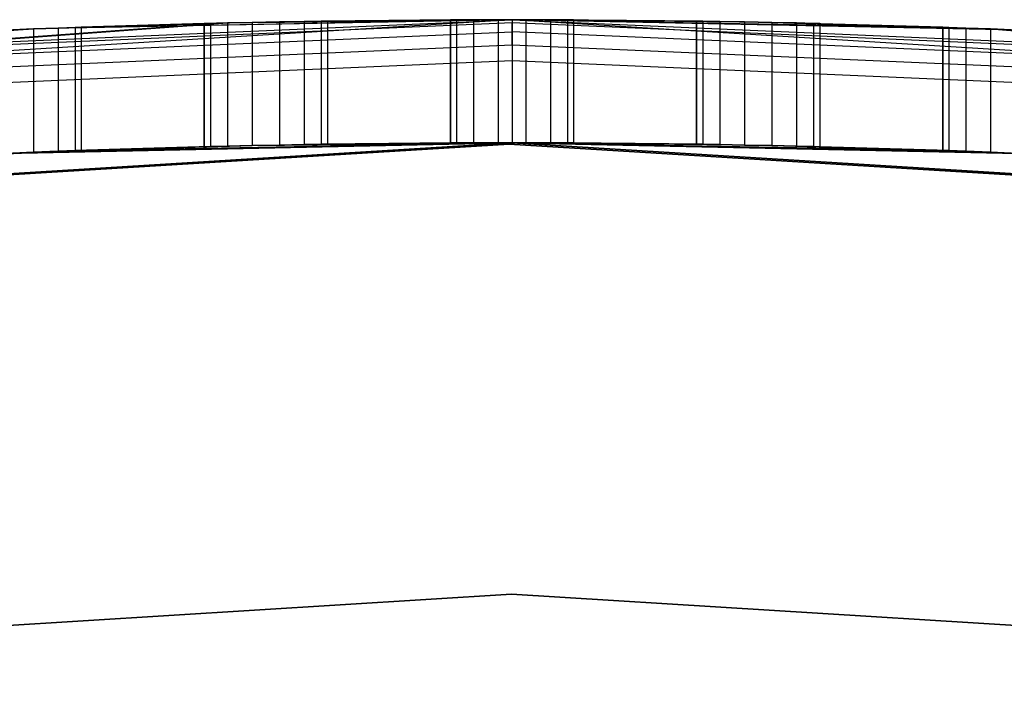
# Model space of a CAD drawing. Extents: x -12.6 to 17.4, y -15 to 15.
# Tile 17 of 27: x 1.8 to 3, y 14.2 to 15. Entities that reach past the tile are written whole.
import ezdxf

# ---------------------------------------------------------------- set-up
doc = ezdxf.new("R2010")
doc.units = 0
doc.header["$LTSCALE"] = 2.54
doc.layers.get('0').update_dxf_attribs({"color": 13, "linetype": 'CONTINUOUS'})

# ---------------------------------------------------------------- blocks, each defined once
blk = doc.blocks.new('Z_O_ENIE_LID_ROUND_LED_50W')
at = {"color": 0}
for p, q in [((15.15, 15, 0.4473), (13.3067, 14.8863, 0.4473)), ((15.15, 15, 0.4473), (13.3067, 14.8863, 0.4473)), ((13.8427, 14.9429, 4.7973), (15.15, 15, 4.7973)), ((13.8427, 14.9429, 4.7973), (15.15, 15, 4.7973)), ((15.15, 15, 4.7973), (14.5667, 14.9887, 2.1204)), ((15.15, 15, 4.7973), (14.5667, 14.9887, 2.1204)), ((15.15, 15, 4.7973), (14.5968, 14.9898, 2.106)), ((15.15, 15, 4.7973), (14.5968, 14.9898, 2.106)), ((15.15, 15, 0.4473), (14.8032, 14.996, 0.8887)), ((15.15, 15, 0.4473), (14.8032, 14.996, 0.8887)), ((14.8333, 14.9967, 0.8742), (15.15, 15, 0.4473)), ((14.8333, 14.9967, 0.8742), (15.15, 15, 0.4473)), ((14.8333, 14.9967, 2.1204), (15.15, 15, 4.7973)), ((14.8333, 14.9967, 2.1204), (15.15, 15, 4.7973)), ((14.8667, 14.9973, 0.8742), (15.15, 15, 0.4473)), ((14.8667, 14.9973, 0.8742), (15.15, 15, 0.4473)), ((14.8667, 14.9973, 2.1204), (15.15, 15, 4.7973)), ((14.8667, 14.9973, 2.1204), (15.15, 15, 4.7973)), ((14.8968, 14.9979, 0.8887), (15.15, 15, 0.4473)), ((14.8968, 14.9979, 0.8887), (15.15, 15, 0.4473)), ((14.8968, 14.9979, 2.106), (15.15, 15, 4.7973)), ((14.8968, 14.9979, 2.106), (15.15, 15, 4.7973)), ((14.9176, 14.9982, 0.9148), (15.15, 15, 0.4473)), ((14.9176, 14.9982, 0.9148), (15.15, 15, 0.4473)), ((15.15, 15, 4.7973), (15.1333, 15, 2.1204)), ((15.1333, 15, 0.8742), (15.15, 15, 0.4473)), ((15.1333, 15, 0.8742), (15.15, 15, 0.4473)), ((15.1333, 15, 0.8742), (15.15, 15, 0.8723)), ((15.15, 15, 2.1223), (15.1333, 15, 2.1204)), ((15.15, 15, 4.7973), (15.1333, 15, 2.1204)), ((15.15, 15, 2.1223), (15.1333, 15, 2.1204)), ((15.1333, 15, 0.8742), (15.15, 15, 0.8723)), ((15.15, 15, 0.8723), (15.15, 15, 0.4473)), ((15.15, 15, 0.8723), (15.15, 15, 0.4473)), ((15.15, 15, 0.8723), (15.1667, 15, 0.8742)), ((15.1667, 15, 0.8742), (15.15, 15, 0.4473)), ((15.4032, 14.9979, 0.8887), (15.15, 15, 0.4473)), ((15.1667, 15, 0.8742), (15.15, 15, 0.4473)), ((15.4032, 14.9979, 0.8887), (15.15, 15, 0.4473)), ((15.4333, 14.9973, 0.8742), (15.15, 15, 0.4473)), ((15.4333, 14.9973, 0.8742), (15.15, 15, 0.4473)), ((15.4667, 14.9967, 0.8742), (15.15, 15, 0.4473)), ((15.7333, 14.9887, 0.8742), (15.15, 15, 0.4473)), ((15.4667, 14.9967, 0.8742), (15.15, 15, 0.4473)), ((15.7333, 14.9887, 0.8742), (15.15, 15, 0.4473)), ((16.9933, 14.8863, 0.4473), (15.15, 15, 0.4473)), ((15.7667, 14.9873, 2.1204), (15.15, 15, 4.7973)), ((15.15, 15, 4.7973), (16.4573, 14.9429, 4.7973)), ((15.7333, 14.9887, 2.1204), (15.15, 15, 4.7973)), ((15.7667, 14.9873, 2.1204), (15.15, 15, 4.7973)), ((15.7333, 14.9887, 2.1204), (15.15, 15, 4.7973)), ((15.7032, 14.9898, 2.106), (15.15, 15, 4.7973)), ((15.7032, 14.9898, 2.106), (15.15, 15, 4.7973)), ((15.6824, 14.9905, 2.0799), (15.15, 15, 4.7973)), ((15.15, 15, 4.7973), (15.4032, 14.9979, 2.106)), ((15.3824, 14.9982, 2.0799), (15.15, 15, 4.7973)), ((15.1667, 15, 2.1204), (15.15, 15, 4.7973)), ((15.3824, 14.9982, 2.0799), (15.15, 15, 4.7973)), ((15.1667, 15, 2.1204), (15.15, 15, 4.7973)), ((15.1667, 15, 2.1204), (15.15, 15, 2.1223)), ((15.15, 15, 2.1223), (15.15, 15, 4.7973)), ((15.15, 15, 2.1223), (15.15, 15, 4.7973)), ((15.4667, 14.9967, 2.1204), (15.15, 15, 4.7973)), ((15.6824, 14.9905, 2.0799), (15.15, 15, 4.7973)), ((15.4667, 14.9967, 2.1204), (15.15, 15, 4.7973)), ((15.4333, 14.9973, 2.1204), (15.15, 15, 4.7973)), ((15.4333, 14.9973, 2.1204), (15.15, 15, 4.7973)), ((15.15, 15, 4.7973), (15.4032, 14.9979, 2.106)), ((16.9933, 14.8863, 0.4473), (15.15, 15, 0.4473)), ((15.15, 15, 2.1223), (15.15, 14.85, 2.1223)), ((15.15, 15, 2.1223), (15.15, 14.85, 2.1223)), ((15.1667, 15, 2.1204), (15.15, 15, 2.1223)), ((15.15, 15, 0.8723), (15.1667, 15, 0.8742)), ((15.15, 15, 0.8723), (15.15, 14.85, 0.8723)), ((15.15, 15, 0.8723), (15.15, 14.85, 0.8723)), ((15.15, 15, 4.7973), (16.4573, 14.9429, 4.7973)), ((15.15, 15, 4.7973), (15.15, 14.9962, 4.8165)), ((15.15, 15, 4.7973), (15.15, 14.9962, 4.8165)), ((13.3067, 14.8863, 0.4473), (14.8032, 14.996, 0.8887)), ((13.3067, 14.8863, 0.4473), (14.8032, 14.996, 0.8887)), ((13.3067, 14.8863, 0.4473), (14.7824, 14.9955, 0.9148)), ((13.3067, 14.8863, 0.4473), (14.7824, 14.9955, 0.9148)), ((14.5667, 14.9887, 0.8742), (13.3067, 14.8863, 0.4473)), ((14.5667, 14.9887, 0.8742), (13.3067, 14.8863, 0.4473)), ((13.8427, 14.9429, 4.7973), (14.5667, 14.9887, 2.1204)), ((13.8427, 14.9429, 4.7973), (14.5667, 14.9887, 2.1204)), ((15.15, 14.9962, 4.8165), (13.843, 14.9391, 4.8165)), ((15.15, 14.9962, 4.8165), (13.843, 14.9391, 4.8165)), ((14.5333, 14.9873, 0.8742), (14.5667, 14.9887, 0.8742)), ((14.5667, 14.9887, 2.1204), (14.5333, 14.9873, 2.1204)), ((14.5667, 14.9887, 2.1204), (14.5333, 14.9873, 2.1204)), ((14.5333, 14.9873, 0.8742), (14.5667, 14.9887, 0.8742)), ((14.5667, 14.9887, 0.8742), (14.7824, 14.9955, 0.9148)), ((14.5667, 14.9887, 0.8742), (14.7824, 14.9955, 0.9148)), ((14.5667, 14.9887, 0.8742), (14.775, 14.9953, 0.9473)), ((14.5667, 14.9887, 0.8742), (14.775, 14.9953, 0.9473)), ((14.5667, 14.9887, 0.8742), (14.5968, 14.9898, 0.8887)), ((14.5968, 14.9898, 2.106), (14.5667, 14.9887, 2.1204)), ((14.5968, 14.9898, 2.106), (14.5667, 14.9887, 2.1204)), ((14.5667, 14.9887, 0.8742), (14.5968, 14.9898, 0.8887)), ((14.5667, 14.9887, 2.1204), (14.5667, 14.8385, 2.1204)), ((14.5667, 14.9887, 2.1204), (14.5667, 14.8385, 2.1204)), ((14.5667, 14.9887, 0.8742), (14.5667, 14.8385, 0.8742)), ((14.5667, 14.9887, 0.8742), (14.5667, 14.8385, 0.8742)), ((14.8333, 14.9967, 2.1204), (14.5968, 14.9898, 2.106)), ((14.8333, 14.9967, 2.1204), (14.5968, 14.9898, 2.106)), ((14.5968, 14.9898, 0.8887), (14.775, 14.9953, 0.9473)), ((14.5968, 14.9898, 0.8887), (14.775, 14.9953, 0.9473)), ((14.5968, 14.9898, 0.8887), (14.6176, 14.9905, 0.9148)), ((14.6176, 14.9905, 2.0799), (14.5968, 14.9898, 2.106)), ((14.6176, 14.9905, 2.0799), (14.5968, 14.9898, 2.106)), ((14.5968, 14.9898, 0.8887), (14.6176, 14.9905, 0.9148)), ((14.5968, 14.9898, 2.106), (14.5968, 14.8397, 2.106)), ((14.5968, 14.9898, 2.106), (14.5968, 14.8397, 2.106)), ((14.5968, 14.9898, 0.8887), (14.5968, 14.8397, 0.8887)), ((14.5968, 14.9898, 0.8887), (14.5968, 14.8397, 0.8887)), ((14.8333, 14.9967, 2.1204), (14.6176, 14.9905, 2.0799)), ((14.8333, 14.9967, 2.1204), (14.6176, 14.9905, 2.0799)), ((14.8032, 14.996, 2.106), (14.6176, 14.9905, 2.0799)), ((14.8032, 14.996, 2.106), (14.6176, 14.9905, 2.0799)), ((14.6176, 14.9905, 2.0799), (14.7824, 14.9955, 2.0799)), ((14.6176, 14.9905, 2.0799), (14.7824, 14.9955, 2.0799)), ((14.775, 14.9953, 0.9473), (14.6176, 14.9905, 0.9148)), ((14.775, 14.9953, 0.9473), (14.6176, 14.9905, 0.9148)), ((14.625, 14.9908, 2.0473), (14.6176, 14.9905, 2.0799)), ((14.6176, 14.9905, 0.9148), (14.625, 14.9908, 0.9473)), ((14.625, 14.9908, 2.0473), (14.6176, 14.9905, 2.0799)), ((14.6176, 14.9905, 0.9148), (14.625, 14.9908, 0.9473)), ((14.6176, 14.9905, 2.0799), (14.6176, 14.8405, 2.0799)), ((14.6176, 14.9905, 2.0799), (14.6176, 14.8405, 2.0799)), ((14.6176, 14.9905, 0.9148), (14.6176, 14.8405, 0.9148)), ((14.6176, 14.9905, 0.9148), (14.6176, 14.8405, 0.9148)), ((14.775, 14.9953, 2.0473), (14.625, 14.9908, 2.0473)), ((14.775, 14.9953, 2.0473), (14.625, 14.9908, 2.0473)), ((14.775, 14.9953, 0.9473), (14.625, 14.9908, 0.9473)), ((14.775, 14.9953, 0.9473), (14.625, 14.9908, 0.9473)), ((14.625, 14.9908, 0.9473), (14.625, 14.9908, 2.0473)), ((14.625, 14.9908, 2.0473), (14.625, 14.8407, 2.0473)), ((14.625, 14.9908, 2.0473), (14.625, 14.8407, 2.0473)), ((14.625, 14.9908, 0.9473), (14.625, 14.9908, 2.0473)), ((14.625, 14.9908, 0.9473), (14.625, 14.8407, 0.9473)), ((14.625, 14.9908, 0.9473), (14.625, 14.8407, 0.9473)), ((14.7824, 14.9955, 2.0799), (14.775, 14.9953, 2.0473)), ((14.775, 14.9953, 0.9473), (14.7824, 14.9955, 0.9148)), ((14.7824, 14.9955, 2.0799), (14.775, 14.9953, 2.0473)), ((14.775, 14.9953, 0.9473), (14.7824, 14.9955, 0.9148)), ((14.775, 14.9953, 2.0473), (14.775, 14.9953, 0.9473)), ((14.775, 14.8453, 0.9473), (14.775, 14.9953, 0.9473)), ((14.775, 14.9953, 2.0473), (14.775, 14.9953, 0.9473)), ((14.775, 14.9953, 2.0473), (14.775, 14.8453, 2.0473)), ((14.775, 14.9953, 2.0473), (14.775, 14.8453, 2.0473)), ((14.775, 14.8453, 0.9473), (14.775, 14.9953, 0.9473)), ((14.7824, 14.9955, 0.9148), (14.8032, 14.996, 0.8887)), ((14.8032, 14.996, 2.106), (14.7824, 14.9955, 2.0799)), ((14.8032, 14.996, 2.106), (14.7824, 14.9955, 2.0799)), ((14.7824, 14.9955, 0.9148), (14.8032, 14.996, 0.8887)), ((14.7824, 14.9955, 2.0799), (14.7824, 14.8454, 2.0799)), ((14.7824, 14.9955, 2.0799), (14.7824, 14.8454, 2.0799)), ((14.7824, 14.9955, 0.9148), (14.7824, 14.8454, 0.9148)), ((14.7824, 14.9955, 0.9148), (14.7824, 14.8454, 0.9148)), ((14.8032, 14.996, 0.8887), (14.8333, 14.9967, 0.8742)), ((14.8333, 14.9967, 2.1204), (14.8032, 14.996, 2.106)), ((14.8333, 14.9967, 2.1204), (14.8032, 14.996, 2.106)), ((14.8032, 14.996, 0.8887), (14.8333, 14.9967, 0.8742)), ((14.8032, 14.996, 2.106), (14.8032, 14.846, 2.106)), ((14.8032, 14.996, 2.106), (14.8032, 14.846, 2.106)), ((14.8032, 14.996, 0.8887), (14.8032, 14.846, 0.8887)), ((14.8032, 14.996, 0.8887), (14.8032, 14.846, 0.8887)), ((14.8333, 14.9967, 0.8742), (14.8667, 14.9973, 0.8742)), ((14.8667, 14.9973, 2.1204), (14.8333, 14.9967, 2.1204)), ((14.8667, 14.9973, 2.1204), (14.8333, 14.9967, 2.1204)), ((14.8333, 14.9967, 0.8742), (14.8667, 14.9973, 0.8742)), ((14.8333, 14.9967, 2.1204), (14.8333, 14.8466, 2.1204)), ((14.8333, 14.9967, 2.1204), (14.8333, 14.8466, 2.1204)), ((14.8333, 14.9967, 0.8742), (14.8333, 14.8466, 0.8742)), ((14.8333, 14.9967, 0.8742), (14.8333, 14.8466, 0.8742)), ((14.8667, 14.9973, 0.8742), (14.8968, 14.9979, 0.8887)), ((14.8968, 14.9979, 2.106), (14.8667, 14.9973, 2.1204)), ((14.8968, 14.9979, 2.106), (14.8667, 14.9973, 2.1204)), ((14.8667, 14.9973, 0.8742), (14.8968, 14.9979, 0.8887)), ((14.8667, 14.9973, 2.1204), (14.8667, 14.8473, 2.1204)), ((14.8667, 14.9973, 2.1204), (14.8667, 14.8473, 2.1204)), ((14.8667, 14.9973, 0.8742), (14.8667, 14.8473, 0.8742)), ((14.8667, 14.9973, 0.8742), (14.8667, 14.8473, 0.8742)), ((14.8968, 14.9979, 2.106), (15.1333, 15, 2.1204)), ((14.8968, 14.9979, 2.106), (15.1333, 15, 2.1204)), ((14.8968, 14.9979, 0.8887), (14.9176, 14.9982, 0.9148)), ((14.9176, 14.9982, 2.0799), (14.8968, 14.9979, 2.106)), ((14.9176, 14.9982, 2.0799), (14.8968, 14.9979, 2.106)), ((14.8968, 14.9979, 0.8887), (14.9176, 14.9982, 0.9148)), ((14.8968, 14.9979, 2.106), (14.8968, 14.8478, 2.106)), ((14.8968, 14.9979, 2.106), (14.8968, 14.8478, 2.106)), ((14.8968, 14.9979, 0.8887), (14.8968, 14.8478, 0.8887)), ((14.8968, 14.9979, 0.8887), (14.8968, 14.8478, 0.8887)), ((14.9176, 14.9982, 2.0799), (15.1333, 15, 2.1204)), ((14.9176, 14.9982, 2.0799), (15.1333, 15, 2.1204)), ((15.1333, 15, 0.8742), (14.9176, 14.9982, 0.9148)), ((15.1333, 15, 0.8742), (14.9176, 14.9982, 0.9148)), ((14.9176, 14.9982, 2.0799), (15.1032, 14.9999, 2.106)), ((14.9176, 14.9982, 2.0799), (15.1032, 14.9999, 2.106)), ((15.1032, 14.9999, 0.8887), (14.9176, 14.9982, 0.9148)), ((15.1032, 14.9999, 0.8887), (14.9176, 14.9982, 0.9148)), ((15.0824, 14.9998, 2.0799), (14.9176, 14.9982, 2.0799)), ((15.0824, 14.9998, 0.9148), (14.9176, 14.9982, 0.9148)), ((15.0824, 14.9998, 2.0799), (14.9176, 14.9982, 2.0799)), ((15.0824, 14.9998, 0.9148), (14.9176, 14.9982, 0.9148)), ((14.9176, 14.9982, 0.9148), (14.925, 14.9983, 0.9473)), ((14.925, 14.9983, 2.0473), (14.9176, 14.9982, 2.0799)), ((14.925, 14.9983, 2.0473), (14.9176, 14.9982, 2.0799)), ((14.9176, 14.9982, 0.9148), (14.925, 14.9983, 0.9473)), ((14.9176, 14.9982, 2.0799), (14.9176, 14.8482, 2.0799)), ((14.9176, 14.9982, 2.0799), (14.9176, 14.8482, 2.0799)), ((14.9176, 14.9982, 0.9148), (14.9176, 14.8482, 0.9148)), ((14.9176, 14.9982, 0.9148), (14.9176, 14.8482, 0.9148)), ((15.075, 14.9998, 0.9473), (14.925, 14.9983, 0.9473)), ((15.075, 14.9998, 2.0473), (14.925, 14.9983, 2.0473)), ((15.075, 14.9998, 2.0473), (14.925, 14.9983, 2.0473)), ((15.075, 14.9998, 0.9473), (14.925, 14.9983, 0.9473)), ((14.925, 14.9983, 0.9473), (14.925, 14.9983, 2.0473)), ((14.925, 14.9983, 2.0473), (14.925, 14.8483, 2.0473)), ((14.925, 14.9983, 2.0473), (14.925, 14.8483, 2.0473)), ((14.925, 14.9983, 0.9473), (14.925, 14.9983, 2.0473)), ((14.925, 14.9983, 0.9473), (14.925, 14.8483, 0.9473)), ((14.925, 14.9983, 0.9473), (14.925, 14.8483, 0.9473)), ((15.075, 14.9998, 0.9473), (15.0824, 14.9998, 0.9148)), ((15.0824, 14.9998, 2.0799), (15.075, 14.9998, 2.0473)), ((15.075, 14.9998, 2.0473), (15.075, 14.9998, 0.9473)), ((15.075, 14.8498, 0.9473), (15.075, 14.9998, 0.9473)), ((15.075, 14.9998, 2.0473), (15.075, 14.9998, 0.9473)), ((15.075, 14.9998, 2.0473), (15.075, 14.8498, 2.0473)), ((15.0824, 14.9998, 2.0799), (15.075, 14.9998, 2.0473)), ((15.075, 14.9998, 2.0473), (15.075, 14.8498, 2.0473)), ((15.075, 14.9998, 0.9473), (15.0824, 14.9998, 0.9148)), ((15.075, 14.8498, 0.9473), (15.075, 14.9998, 0.9473)), ((15.1032, 14.9999, 2.106), (15.0824, 14.9998, 2.0799)), ((15.0824, 14.9998, 0.9148), (15.1032, 14.9999, 0.8887)), ((15.1032, 14.9999, 2.106), (15.0824, 14.9998, 2.0799)), ((15.0824, 14.9998, 0.9148), (15.1032, 14.9999, 0.8887)), ((15.0824, 14.9998, 2.0799), (15.0824, 14.8498, 2.0799)), ((15.0824, 14.9998, 2.0799), (15.0824, 14.8498, 2.0799)), ((15.0824, 14.9998, 0.9148), (15.0824, 14.8498, 0.9148)), ((15.0824, 14.9998, 0.9148), (15.0824, 14.8498, 0.9148)), ((15.1333, 15, 2.1204), (15.1032, 14.9999, 2.106)), ((15.1032, 14.9999, 0.8887), (15.1333, 15, 0.8742)), ((15.1333, 15, 2.1204), (15.1032, 14.9999, 2.106)), ((15.1032, 14.9999, 0.8887), (15.1333, 15, 0.8742)), ((15.1032, 14.9999, 2.106), (15.1032, 14.8499, 2.106)), ((15.1032, 14.9999, 2.106), (15.1032, 14.8499, 2.106)), ((15.1032, 14.9999, 0.8887), (15.1032, 14.8499, 0.8887)), ((15.1032, 14.9999, 0.8887), (15.1032, 14.8499, 0.8887)), ((15.1333, 15, 2.1204), (15.1333, 14.85, 2.1204)), ((15.1333, 15, 2.1204), (15.1333, 14.85, 2.1204)), ((15.1333, 15, 0.8742), (15.1333, 14.85, 0.8742)), ((15.1333, 15, 0.8742), (15.1333, 14.85, 0.8742)), ((15.15, 14.9854, 4.8327), (15.15, 14.9962, 4.8165)), ((16.457, 14.9391, 4.8165), (15.15, 14.9962, 4.8165)), ((15.15, 14.9854, 4.8327), (15.15, 14.9962, 4.8165)), ((16.457, 14.9391, 4.8165), (15.15, 14.9962, 4.8165)), ((15.3824, 14.9982, 0.9148), (15.1667, 15, 0.8742)), ((15.1667, 15, 0.8742), (15.1968, 14.9999, 0.8887)), ((15.3824, 14.9982, 0.9148), (15.1667, 15, 0.8742)), ((15.4032, 14.9979, 0.8887), (15.1667, 15, 0.8742)), ((15.4032, 14.9979, 0.8887), (15.1667, 15, 0.8742)), ((15.1968, 14.9999, 2.106), (15.1667, 15, 2.1204)), ((15.1667, 15, 2.1204), (15.3824, 14.9982, 2.0799)), ((15.1667, 15, 2.1204), (15.3824, 14.9982, 2.0799)), ((15.1667, 15, 2.1204), (15.1667, 14.85, 2.1204)), ((15.1968, 14.9999, 2.106), (15.1667, 15, 2.1204)), ((15.1667, 15, 2.1204), (15.1667, 14.85, 2.1204)), ((15.1667, 15, 0.8742), (15.1968, 14.9999, 0.8887)), ((15.1667, 15, 0.8742), (15.1667, 14.85, 0.8742)), ((15.1667, 15, 0.8742), (15.1667, 14.85, 0.8742)), ((15.3824, 14.9982, 0.9148), (15.1968, 14.9999, 0.8887)), ((15.1968, 14.9999, 0.8887), (15.375, 14.9983, 0.9473)), ((15.3824, 14.9982, 0.9148), (15.1968, 14.9999, 0.8887)), ((15.1968, 14.9999, 0.8887), (15.2176, 14.9998, 0.9148)), ((15.1968, 14.9999, 0.8887), (15.375, 14.9983, 0.9473)), ((15.2176, 14.9998, 2.0799), (15.1968, 14.9999, 2.106)), ((15.1968, 14.9999, 2.106), (15.3824, 14.9982, 2.0799)), ((15.1968, 14.9999, 2.106), (15.3824, 14.9982, 2.0799)), ((15.1968, 14.9999, 2.106), (15.1968, 14.8499, 2.106)), ((15.2176, 14.9998, 2.0799), (15.1968, 14.9999, 2.106)), ((15.1968, 14.9999, 2.106), (15.1968, 14.8499, 2.106)), ((15.1968, 14.9999, 0.8887), (15.2176, 14.9998, 0.9148)), ((15.1968, 14.9999, 0.8887), (15.1968, 14.8499, 0.8887)), ((15.1968, 14.9999, 0.8887), (15.1968, 14.8499, 0.8887)), ((15.225, 14.9998, 2.0473), (15.2176, 14.9998, 2.0799)), ((15.2176, 14.9998, 2.0799), (15.3824, 14.9982, 2.0799)), ((15.2176, 14.9998, 0.9148), (15.375, 14.9983, 0.9473)), ((15.2176, 14.9998, 0.9148), (15.375, 14.9983, 0.9473)), ((15.2176, 14.9998, 0.9148), (15.225, 14.9998, 0.9473)), ((15.2176, 14.9998, 2.0799), (15.3824, 14.9982, 2.0799)), ((15.2176, 14.9998, 2.0799), (15.2176, 14.8498, 2.0799)), ((15.225, 14.9998, 2.0473), (15.2176, 14.9998, 2.0799)), ((15.2176, 14.9998, 2.0799), (15.2176, 14.8498, 2.0799)), ((15.2176, 14.9998, 0.9148), (15.225, 14.9998, 0.9473)), ((15.2176, 14.9998, 0.9148), (15.2176, 14.8498, 0.9148)), ((15.2176, 14.9998, 0.9148), (15.2176, 14.8498, 0.9148)), ((15.225, 14.9998, 2.0473), (15.375, 14.9983, 2.0473)), ((15.225, 14.9998, 0.9473), (15.375, 14.9983, 0.9473)), ((15.225, 14.9998, 0.9473), (15.375, 14.9983, 0.9473)), ((15.225, 14.9998, 0.9473), (15.225, 14.9998, 2.0473)), ((15.225, 14.9998, 2.0473), (15.375, 14.9983, 2.0473)), ((15.225, 14.9998, 2.0473), (15.225, 14.8498, 2.0473)), ((15.225, 14.9998, 2.0473), (15.225, 14.8498, 2.0473)), ((15.225, 14.9998, 0.9473), (15.225, 14.9998, 2.0473)), ((15.225, 14.9998, 0.9473), (15.225, 14.8498, 0.9473)), ((15.225, 14.9998, 0.9473), (15.225, 14.8498, 0.9473)), ((15.375, 14.9983, 0.9473), (15.3824, 14.9982, 0.9148)), ((15.3824, 14.9982, 2.0799), (15.375, 14.9983, 2.0473)), ((15.375, 14.9983, 2.0473), (15.375, 14.9983, 0.9473)), ((15.375, 14.8483, 0.9473), (15.375, 14.9983, 0.9473)), ((15.375, 14.9983, 2.0473), (15.375, 14.9983, 0.9473)), ((15.375, 14.9983, 2.0473), (15.375, 14.8483, 2.0473)), ((15.3824, 14.9982, 2.0799), (15.375, 14.9983, 2.0473)), ((15.375, 14.9983, 2.0473), (15.375, 14.8483, 2.0473)), ((15.375, 14.9983, 0.9473), (15.3824, 14.9982, 0.9148)), ((15.375, 14.8483, 0.9473), (15.375, 14.9983, 0.9473)), ((15.3824, 14.9982, 0.9148), (15.4032, 14.9979, 0.8887)), ((15.4032, 14.9979, 2.106), (15.3824, 14.9982, 2.0799)), ((15.3824, 14.9982, 2.0799), (15.3824, 14.8482, 2.0799)), ((15.4032, 14.9979, 2.106), (15.3824, 14.9982, 2.0799)), ((15.3824, 14.9982, 2.0799), (15.3824, 14.8482, 2.0799)), ((15.3824, 14.9982, 0.9148), (15.4032, 14.9979, 0.8887)), ((15.3824, 14.9982, 0.9148), (15.3824, 14.8482, 0.9148)), ((15.3824, 14.9982, 0.9148), (15.3824, 14.8482, 0.9148)), ((15.4032, 14.9979, 0.8887), (15.4333, 14.9973, 0.8742)), ((15.4333, 14.9973, 2.1204), (15.4032, 14.9979, 2.106)), ((15.4032, 14.9979, 2.106), (15.4032, 14.8478, 2.106)), ((15.4333, 14.9973, 2.1204), (15.4032, 14.9979, 2.106)), ((15.4032, 14.9979, 2.106), (15.4032, 14.8478, 2.106)), ((15.4032, 14.9979, 0.8887), (15.4333, 14.9973, 0.8742)), ((15.4032, 14.9979, 0.8887), (15.4032, 14.8478, 0.8887)), ((15.4032, 14.9979, 0.8887), (15.4032, 14.8478, 0.8887)), ((15.4333, 14.9973, 0.8742), (15.4667, 14.9967, 0.8742)), ((15.4667, 14.9967, 2.1204), (15.4333, 14.9973, 2.1204)), ((15.4333, 14.9973, 2.1204), (15.4333, 14.8473, 2.1204)), ((15.4667, 14.9967, 2.1204), (15.4333, 14.9973, 2.1204)), ((15.4333, 14.9973, 2.1204), (15.4333, 14.8473, 2.1204)), ((15.4333, 14.9973, 0.8742), (15.4667, 14.9967, 0.8742)), ((15.4333, 14.9973, 0.8742), (15.4333, 14.8473, 0.8742)), ((15.4333, 14.9973, 0.8742), (15.4333, 14.8473, 0.8742)), ((15.4667, 14.9967, 0.8742), (15.7032, 14.9898, 0.8887)), ((15.675, 14.9908, 0.9473), (15.4667, 14.9967, 0.8742)), ((15.4667, 14.9967, 0.8742), (15.4968, 14.996, 0.8887)), ((15.675, 14.9908, 0.9473), (15.4667, 14.9967, 0.8742)), ((15.6824, 14.9905, 0.9148), (15.4667, 14.9967, 0.8742)), ((15.6824, 14.9905, 0.9148), (15.4667, 14.9967, 0.8742)), ((15.4667, 14.9967, 0.8742), (15.7032, 14.9898, 0.8887)), ((15.4968, 14.996, 2.106), (15.4667, 14.9967, 2.1204)), ((15.4667, 14.9967, 2.1204), (15.6824, 14.9905, 2.0799)), ((15.4667, 14.9967, 2.1204), (15.6824, 14.9905, 2.0799)), ((15.4667, 14.9967, 2.1204), (15.4667, 14.8466, 2.1204)), ((15.4968, 14.996, 2.106), (15.4667, 14.9967, 2.1204)), ((15.4667, 14.9967, 2.1204), (15.4667, 14.8466, 2.1204)), ((15.4667, 14.9967, 0.8742), (15.4968, 14.996, 0.8887)), ((15.4667, 14.9967, 0.8742), (15.4667, 14.8466, 0.8742)), ((15.4667, 14.9967, 0.8742), (15.4667, 14.8466, 0.8742)), ((15.4968, 14.996, 0.8887), (15.675, 14.9908, 0.9473)), ((15.4968, 14.996, 0.8887), (15.5176, 14.9955, 0.9148)), ((15.4968, 14.996, 0.8887), (15.675, 14.9908, 0.9473)), ((15.5176, 14.9955, 2.0799), (15.4968, 14.996, 2.106)), ((15.4968, 14.996, 2.106), (15.6824, 14.9905, 2.0799)), ((15.4968, 14.996, 2.106), (15.6824, 14.9905, 2.0799)), ((15.4968, 14.996, 2.106), (15.4968, 14.846, 2.106)), ((15.5176, 14.9955, 2.0799), (15.4968, 14.996, 2.106)), ((15.4968, 14.996, 2.106), (15.4968, 14.846, 2.106)), ((15.4968, 14.996, 0.8887), (15.5176, 14.9955, 0.9148)), ((15.4968, 14.996, 0.8887), (15.4968, 14.846, 0.8887)), ((15.4968, 14.996, 0.8887), (15.4968, 14.846, 0.8887)), ((15.525, 14.9953, 2.0473), (15.5176, 14.9955, 2.0799)), ((15.5176, 14.9955, 2.0799), (15.6824, 14.9905, 2.0799)), ((15.5176, 14.9955, 0.9148), (15.675, 14.9908, 0.9473)), ((15.5176, 14.9955, 0.9148), (15.675, 14.9908, 0.9473)), ((15.5176, 14.9955, 0.9148), (15.525, 14.9953, 0.9473)), ((15.5176, 14.9955, 2.0799), (15.6824, 14.9905, 2.0799)), ((15.5176, 14.9955, 2.0799), (15.5176, 14.8454, 2.0799)), ((15.525, 14.9953, 2.0473), (15.5176, 14.9955, 2.0799)), ((15.5176, 14.9955, 2.0799), (15.5176, 14.8454, 2.0799)), ((15.5176, 14.9955, 0.9148), (15.525, 14.9953, 0.9473)), ((15.5176, 14.9955, 0.9148), (15.5176, 14.8454, 0.9148)), ((15.5176, 14.9955, 0.9148), (15.5176, 14.8454, 0.9148)), ((15.525, 14.9953, 2.0473), (15.675, 14.9908, 2.0473)), ((15.525, 14.9953, 0.9473), (15.675, 14.9908, 0.9473)), ((15.525, 14.9953, 0.9473), (15.675, 14.9908, 0.9473)), ((15.525, 14.9953, 0.9473), (15.525, 14.9953, 2.0473)), ((15.525, 14.9953, 2.0473), (15.675, 14.9908, 2.0473)), ((15.525, 14.9953, 2.0473), (15.525, 14.8453, 2.0473)), ((15.525, 14.9953, 2.0473), (15.525, 14.8453, 2.0473)), ((15.525, 14.9953, 0.9473), (15.525, 14.9953, 2.0473)), ((15.525, 14.9953, 0.9473), (15.525, 14.8453, 0.9473)), ((15.525, 14.9953, 0.9473), (15.525, 14.8453, 0.9473)), ((15.675, 14.9908, 0.9473), (15.6824, 14.9905, 0.9148)), ((15.6824, 14.9905, 2.0799), (15.675, 14.9908, 2.0473)), ((15.675, 14.9908, 2.0473), (15.675, 14.9908, 0.9473)), ((15.675, 14.8407, 0.9473), (15.675, 14.9908, 0.9473)), ((15.675, 14.9908, 2.0473), (15.675, 14.9908, 0.9473)), ((15.675, 14.9908, 2.0473), (15.675, 14.8407, 2.0473)), ((15.6824, 14.9905, 2.0799), (15.675, 14.9908, 2.0473)), ((15.675, 14.9908, 2.0473), (15.675, 14.8407, 2.0473)), ((15.675, 14.9908, 0.9473), (15.6824, 14.9905, 0.9148)), ((15.675, 14.8407, 0.9473), (15.675, 14.9908, 0.9473)), ((15.7032, 14.9898, 2.106), (15.6824, 14.9905, 2.0799)), ((15.6824, 14.9905, 0.9148), (15.7032, 14.9898, 0.8887)), ((15.6824, 14.9905, 2.0799), (15.6824, 14.8405, 2.0799)), ((15.7032, 14.9898, 2.106), (15.6824, 14.9905, 2.0799)), ((15.6824, 14.9905, 2.0799), (15.6824, 14.8405, 2.0799)), ((15.6824, 14.9905, 0.9148), (15.7032, 14.9898, 0.8887)), ((15.6824, 14.9905, 0.9148), (15.6824, 14.8405, 0.9148)), ((15.6824, 14.9905, 0.9148), (15.6824, 14.8405, 0.9148)), ((15.7032, 14.9898, 0.8887), (15.7333, 14.9887, 0.8742)), ((15.7333, 14.9887, 2.1204), (15.7032, 14.9898, 2.106)), ((15.7032, 14.9898, 2.106), (15.7032, 14.8397, 2.106)), ((15.7333, 14.9887, 2.1204), (15.7032, 14.9898, 2.106)), ((15.7032, 14.9898, 2.106), (15.7032, 14.8397, 2.106)), ((15.7032, 14.9898, 0.8887), (15.7333, 14.9887, 0.8742)), ((15.7032, 14.9898, 0.8887), (15.7032, 14.8397, 0.8887)), ((15.7032, 14.9898, 0.8887), (15.7032, 14.8397, 0.8887)), ((15.7333, 14.9887, 0.8742), (16.9933, 14.8863, 0.4473)), ((15.7333, 14.9887, 0.8742), (16.9933, 14.8863, 0.4473)), ((15.7333, 14.9887, 0.8742), (15.7667, 14.9873, 0.8742)), ((15.7667, 14.9873, 2.1204), (15.7333, 14.9887, 2.1204)), ((15.7333, 14.9887, 2.1204), (15.7333, 14.8385, 2.1204)), ((15.7667, 14.9873, 2.1204), (15.7333, 14.9887, 2.1204)), ((15.7333, 14.9887, 2.1204), (15.7333, 14.8385, 2.1204)), ((15.7333, 14.9887, 0.8742), (15.7667, 14.9873, 0.8742)), ((15.7333, 14.9887, 0.8742), (15.7333, 14.8385, 0.8742)), ((15.7333, 14.9887, 0.8742), (15.7333, 14.8385, 0.8742)), ((13.8439, 14.9283, 4.8327), (15.15, 14.9854, 4.8327)), ((13.8439, 14.9283, 4.8327), (15.15, 14.9854, 4.8327)), ((15.15, 14.9691, 4.8435), (15.15, 14.9854, 4.8327)), ((16.4561, 14.9283, 4.8327), (15.15, 14.9854, 4.8327)), ((15.15, 14.9691, 4.8435), (15.15, 14.9854, 4.8327)), ((16.4561, 14.9283, 4.8327), (15.15, 14.9854, 4.8327)), ((15.15, 14.9691, 4.8435), (13.8453, 14.9122, 4.8435)), ((15.15, 14.9691, 4.8435), (13.8453, 14.9122, 4.8435)), ((15.15, 14.9691, 4.8435), (15.15, 14.95, 4.8473)), ((16.4546, 14.9122, 4.8435), (15.15, 14.9691, 4.8435)), ((15.15, 14.9691, 4.8435), (15.15, 14.95, 4.8473)), ((16.4546, 14.9122, 4.8435), (15.15, 14.9691, 4.8435)), ((15.15, 14.95, 4.8473), (13.847, 14.8931, 4.8473)), ((15.15, 14.95, 4.8473), (13.847, 14.8931, 4.8473)), ((16.453, 14.8931, 4.8473), (15.15, 14.95, 4.8473)), ((16.453, 14.8931, 4.8473), (15.15, 14.95, 4.8473)), ((13.3251, 14.7374, 0.4473), (15.15, 14.85, 0.4473)), ((15.15, 14.85, 2.3473), (13.3251, 14.7374, 2.3473)), ((13.3251, 14.7374, 2.5473), (15.15, 14.85, 2.5473)), ((15.15, 14.85, 4.8473), (13.3251, 14.7374, 4.8473)), ((15.15, 14.85, 4.8473), (13.3251, 14.7374, 4.8473)), ((13.3251, 14.7374, 0.4473), (15.15, 14.85, 0.4473)), ((13.3251, 14.7374, 2.5473), (15.15, 14.85, 2.5473)), ((15.15, 14.85, 2.3473), (13.3251, 14.7374, 2.3473)), ((14.5333, 14.8372, 2.1204), (15.15, 14.85, 2.3473)), ((14.5333, 14.8372, 2.1204), (15.15, 14.85, 2.3473)), ((14.5667, 14.8385, 0.8742), (15.15, 14.85, 0.4473)), ((14.5667, 14.8385, 0.8742), (15.15, 14.85, 0.4473)), ((14.5667, 14.8385, 2.1204), (15.15, 14.85, 2.3473)), ((14.5667, 14.8385, 2.1204), (15.15, 14.85, 2.3473)), ((15.15, 14.85, 2.3473), (14.5968, 14.8397, 2.106)), ((15.15, 14.85, 2.3473), (14.5968, 14.8397, 2.106)), ((14.5968, 14.8397, 0.8887), (14.8333, 14.8466, 0.8742)), ((14.5968, 14.8397, 0.8887), (14.8333, 14.8466, 0.8742)), ((14.6176, 14.8405, 2.0799), (15.15, 14.85, 2.3473)), ((14.6176, 14.8405, 2.0799), (15.15, 14.85, 2.3473)), ((14.8333, 14.8466, 0.8742), (14.6176, 14.8405, 0.9148)), ((14.8333, 14.8466, 0.8742), (14.6176, 14.8405, 0.9148)), ((14.8333, 14.8466, 2.1204), (14.6176, 14.8405, 2.0799)), ((14.8333, 14.8466, 2.1204), (14.6176, 14.8405, 2.0799)), ((14.6176, 14.8405, 0.9148), (14.8032, 14.846, 0.8887)), ((14.6176, 14.8405, 0.9148), (14.8032, 14.846, 0.8887)), ((14.8032, 14.846, 2.106), (14.6176, 14.8405, 2.0799)), ((14.8032, 14.846, 2.106), (14.6176, 14.8405, 2.0799)), ((14.7824, 14.8454, 2.0799), (14.6176, 14.8405, 2.0799)), ((14.6176, 14.8405, 0.9148), (14.7824, 14.8454, 0.9148)), ((14.6176, 14.8405, 0.9148), (14.7824, 14.8454, 0.9148)), ((14.7824, 14.8454, 2.0799), (14.6176, 14.8405, 2.0799)), ((14.625, 14.8407, 2.0473), (14.775, 14.8453, 2.0473)), ((14.625, 14.8407, 2.0473), (14.775, 14.8453, 2.0473)), ((14.625, 14.8407, 0.9473), (14.775, 14.8453, 0.9473)), ((14.625, 14.8407, 0.9473), (14.775, 14.8453, 0.9473)), ((14.775, 14.8453, 2.0473), (14.7824, 14.8454, 2.0799)), ((14.7824, 14.8454, 0.9148), (14.775, 14.8453, 0.9473)), ((14.775, 14.8453, 2.0473), (14.7824, 14.8454, 2.0799)), ((14.7824, 14.8454, 0.9148), (14.775, 14.8453, 0.9473)), ((14.775, 14.8453, 0.9473), (14.775, 14.8453, 2.0473)), ((14.775, 14.8453, 0.9473), (14.775, 14.8453, 2.0473)), ((14.8032, 14.846, 0.8887), (14.7824, 14.8454, 0.9148)), ((14.7824, 14.8454, 2.0799), (14.8032, 14.846, 2.106)), ((14.7824, 14.8454, 2.0799), (14.8032, 14.846, 2.106)), ((14.8032, 14.846, 0.8887), (14.7824, 14.8454, 0.9148)), ((14.8333, 14.8466, 0.8742), (14.8032, 14.846, 0.8887)), ((14.8032, 14.846, 2.106), (14.8333, 14.8466, 2.1204)), ((14.8032, 14.846, 2.106), (14.8333, 14.8466, 2.1204)), ((14.8333, 14.8466, 0.8742), (14.8032, 14.846, 0.8887)), ((14.8333, 14.8466, 0.8742), (15.15, 14.85, 0.4473)), ((14.8333, 14.8466, 0.8742), (15.15, 14.85, 0.4473)), ((14.8333, 14.8466, 2.1204), (15.15, 14.85, 2.3473)), ((14.8333, 14.8466, 2.1204), (15.15, 14.85, 2.3473)), ((14.8667, 14.8473, 0.8742), (14.8333, 14.8466, 0.8742)), ((14.8333, 14.8466, 2.1204), (14.8667, 14.8473, 2.1204)), ((14.8333, 14.8466, 2.1204), (14.8667, 14.8473, 2.1204)), ((14.8667, 14.8473, 0.8742), (14.8333, 14.8466, 0.8742)), ((14.8667, 14.8473, 0.8742), (15.15, 14.85, 0.4473)), ((14.8667, 14.8473, 0.8742), (15.15, 14.85, 0.4473)), ((14.8667, 14.8473, 2.1204), (15.15, 14.85, 2.3473)), ((14.8667, 14.8473, 2.1204), (15.15, 14.85, 2.3473)), ((14.8968, 14.8478, 0.8887), (14.8667, 14.8473, 0.8742)), ((14.8667, 14.8473, 2.1204), (14.8968, 14.8478, 2.106)), ((14.8667, 14.8473, 2.1204), (14.8968, 14.8478, 2.106)), ((14.8968, 14.8478, 0.8887), (14.8667, 14.8473, 0.8742)), ((14.8968, 14.8478, 0.8887), (15.1333, 14.85, 0.8742)), ((14.8968, 14.8478, 0.8887), (15.1333, 14.85, 0.8742)), ((14.8968, 14.8478, 0.8887), (15.15, 14.85, 0.4473)), ((14.8968, 14.8478, 0.8887), (15.15, 14.85, 0.4473)), ((14.8968, 14.8478, 2.106), (15.15, 14.85, 2.3473)), ((14.8968, 14.8478, 2.106), (15.15, 14.85, 2.3473)), ((14.9176, 14.8482, 0.9148), (14.8968, 14.8478, 0.8887)), ((14.8968, 14.8478, 2.106), (14.9176, 14.8482, 2.0799)), ((14.8968, 14.8478, 2.106), (14.9176, 14.8482, 2.0799)), ((14.9176, 14.8482, 0.9148), (14.8968, 14.8478, 0.8887)), ((14.9176, 14.8482, 0.9148), (15.1333, 14.85, 0.8742)), ((14.9176, 14.8482, 0.9148), (15.1333, 14.85, 0.8742)), ((14.9176, 14.8482, 2.0799), (15.15, 14.85, 2.3473)), ((14.9176, 14.8482, 2.0799), (15.15, 14.85, 2.3473)), ((14.9176, 14.8482, 2.0799), (15.1333, 14.85, 2.1204)), ((14.9176, 14.8482, 2.0799), (15.1333, 14.85, 2.1204)), ((14.9176, 14.8482, 0.9148), (15.1032, 14.8499, 0.8887)), ((14.9176, 14.8482, 0.9148), (15.1032, 14.8499, 0.8887)), ((15.1032, 14.8499, 2.106), (14.9176, 14.8482, 2.0799)), ((15.1032, 14.8499, 2.106), (14.9176, 14.8482, 2.0799)), ((15.0824, 14.8498, 0.9148), (14.9176, 14.8482, 0.9148)), ((15.0824, 14.8498, 0.9148), (14.9176, 14.8482, 0.9148)), ((15.0824, 14.8498, 2.0799), (14.9176, 14.8482, 2.0799)), ((15.0824, 14.8498, 2.0799), (14.9176, 14.8482, 2.0799)), ((14.925, 14.8483, 0.9473), (14.9176, 14.8482, 0.9148)), ((14.9176, 14.8482, 2.0799), (14.925, 14.8483, 2.0473)), ((14.9176, 14.8482, 2.0799), (14.925, 14.8483, 2.0473)), ((14.925, 14.8483, 0.9473), (14.9176, 14.8482, 0.9148)), ((15.075, 14.8498, 0.9473), (14.925, 14.8483, 0.9473)), ((15.075, 14.8498, 0.9473), (14.925, 14.8483, 0.9473)), ((15.075, 14.8498, 2.0473), (14.925, 14.8483, 2.0473)), ((15.075, 14.8498, 2.0473), (14.925, 14.8483, 2.0473)), ((14.925, 14.8483, 2.0473), (14.925, 14.8483, 0.9473)), ((14.925, 14.8483, 2.0473), (14.925, 14.8483, 0.9473)), ((15.0824, 14.8498, 0.9148), (15.075, 14.8498, 0.9473)), ((15.075, 14.8498, 0.9473), (15.075, 14.8498, 2.0473)), ((15.075, 14.8498, 2.0473), (15.0824, 14.8498, 2.0799)), ((15.075, 14.8498, 0.9473), (15.075, 14.8498, 2.0473)), ((15.075, 14.8498, 2.0473), (15.0824, 14.8498, 2.0799)), ((15.0824, 14.8498, 0.9148), (15.075, 14.8498, 0.9473)), ((15.1032, 14.8499, 0.8887), (15.0824, 14.8498, 0.9148)), ((15.0824, 14.8498, 2.0799), (15.1032, 14.8499, 2.106)), ((15.0824, 14.8498, 2.0799), (15.1032, 14.8499, 2.106)), ((15.1032, 14.8499, 0.8887), (15.0824, 14.8498, 0.9148)), ((15.1333, 14.85, 0.8742), (15.1032, 14.8499, 0.8887)), ((15.1032, 14.8499, 2.106), (15.1333, 14.85, 2.1204)), ((15.1032, 14.8499, 2.106), (15.1333, 14.85, 2.1204)), ((15.1333, 14.85, 0.8742), (15.1032, 14.8499, 0.8887)), ((15.15, 14.85, 0.8723), (15.1333, 14.85, 0.8742)), ((15.1333, 14.85, 0.8742), (15.15, 14.85, 0.4473)), ((15.1333, 14.85, 0.8742), (15.15, 14.85, 0.4473)), ((15.1333, 14.85, 2.1204), (15.15, 14.85, 2.3473)), ((15.1333, 14.85, 2.1204), (15.15, 14.85, 2.3473)), ((15.1333, 14.85, 2.1204), (15.15, 14.85, 2.1223)), ((15.1333, 14.85, 2.1204), (15.15, 14.85, 2.1223)), ((15.15, 14.85, 0.8723), (15.1333, 14.85, 0.8742)), ((15.7333, 14.8385, 0.8742), (15.15, 14.85, 0.4473)), ((15.15, 14.85, 0.4473), (15.7667, 14.8372, 0.8742)), ((15.15, 14.85, 0.4473), (15.7667, 14.8372, 0.8742)), ((15.15, 14.85, 0.4473), (16.9749, 14.7374, 0.4473)), ((15.4667, 14.8466, 0.8742), (15.15, 14.85, 0.4473)), ((15.15, 14.85, 0.4473), (15.6824, 14.8405, 0.9148)), ((15.15, 14.85, 0.4473), (15.6824, 14.8405, 0.9148)), ((15.15, 14.85, 0.4473), (15.7032, 14.8397, 0.8887)), ((15.15, 14.85, 0.4473), (15.7032, 14.8397, 0.8887)), ((15.7333, 14.8385, 0.8742), (15.15, 14.85, 0.4473)), ((15.4333, 14.8473, 0.8742), (15.15, 14.85, 0.4473)), ((15.4667, 14.8466, 0.8742), (15.15, 14.85, 0.4473)), ((15.4333, 14.8473, 0.8742), (15.15, 14.85, 0.4473)), ((15.4032, 14.8478, 0.8887), (15.15, 14.85, 0.4473)), ((15.4032, 14.8478, 0.8887), (15.15, 14.85, 0.4473)), ((15.3824, 14.8482, 0.9148), (15.15, 14.85, 0.4473)), ((15.15, 14.85, 2.3473), (15.15, 14.85, 2.1223)), ((15.15, 14.85, 2.1223), (15.1667, 14.85, 2.1204)), ((15.1667, 14.85, 2.1204), (15.15, 14.85, 2.3473)), ((15.4333, 14.8473, 2.1204), (15.15, 14.85, 2.3473)), ((15.15, 14.85, 2.3473), (15.4032, 14.8478, 2.106)), ((15.15, 14.85, 2.3473), (15.4032, 14.8478, 2.106)), ((15.1667, 14.85, 2.1204), (15.15, 14.85, 2.3473)), ((15.4667, 14.8466, 2.1204), (15.15, 14.85, 2.3473)), ((15.4333, 14.8473, 2.1204), (15.15, 14.85, 2.3473)), ((15.4667, 14.8466, 2.1204), (15.15, 14.85, 2.3473)), ((15.6824, 14.8405, 2.0799), (15.15, 14.85, 2.3473)), ((15.6824, 14.8405, 2.0799), (15.15, 14.85, 2.3473)), ((15.7032, 14.8397, 2.106), (15.15, 14.85, 2.3473)), ((15.7333, 14.8385, 2.1204), (15.15, 14.85, 2.3473)), ((15.7032, 14.8397, 2.106), (15.15, 14.85, 2.3473)), ((15.7333, 14.8385, 2.1204), (15.15, 14.85, 2.3473)), ((15.7667, 14.8372, 2.1204), (15.15, 14.85, 2.3473)), ((15.7667, 14.8372, 2.1204), (15.15, 14.85, 2.3473)), ((16.9749, 14.7374, 2.3473), (15.15, 14.85, 2.3473)), ((15.1667, 14.85, 0.8742), (15.15, 14.85, 0.4473)), ((15.3824, 14.8482, 0.9148), (15.15, 14.85, 0.4473)), ((15.1667, 14.85, 0.8742), (15.15, 14.85, 0.4473)), ((15.1667, 14.85, 0.8742), (15.15, 14.85, 0.8723)), ((15.15, 14.85, 0.8723), (15.15, 14.85, 0.4473)), ((15.15, 14.85, 0.8723), (15.15, 14.85, 0.4473)), ((15.15, 14.85, 2.3473), (15.15, 14.85, 2.1223)), ((15.15, 14.85, 2.5473), (15.15, 14.85, 4.8473)), ((15.15, 14.85, 2.5473), (15.15, 14.85, 4.8473)), ((15.15, 14.85, 2.5473), (16.9749, 14.7374, 2.5473)), ((16.9749, 14.7374, 4.8473), (15.15, 14.85, 4.8473)), ((16.9749, 14.7374, 4.8473), (15.15, 14.85, 4.8473)), ((15.15, 14.85, 0.4473), (16.9749, 14.7374, 0.4473)), ((15.15, 14.85, 2.5473), (16.9749, 14.7374, 2.5473)), ((16.9749, 14.7374, 2.3473), (15.15, 14.85, 2.3473)), ((15.15, 14.85, 2.1223), (15.1667, 14.85, 2.1204)), ((15.1667, 14.85, 0.8742), (15.15, 14.85, 0.8723)), ((15.1667, 14.85, 2.1204), (15.4032, 14.8478, 2.106)), ((15.1667, 14.85, 2.1204), (15.4032, 14.8478, 2.106)), ((15.1667, 14.85, 2.1204), (15.3824, 14.8482, 2.0799)), ((15.1667, 14.85, 2.1204), (15.3824, 14.8482, 2.0799)), ((15.1667, 14.85, 2.1204), (15.1968, 14.8499, 2.106)), ((15.1968, 14.8499, 0.8887), (15.1667, 14.85, 0.8742)), ((15.1667, 14.85, 0.8742), (15.3824, 14.8482, 0.9148)), ((15.1667, 14.85, 0.8742), (15.3824, 14.8482, 0.9148)), ((15.1667, 14.85, 2.1204), (15.1968, 14.8499, 2.106)), ((15.1968, 14.8499, 0.8887), (15.1667, 14.85, 0.8742)), ((15.1968, 14.8499, 2.106), (15.3824, 14.8482, 2.0799)), ((15.1968, 14.8499, 2.106), (15.3824, 14.8482, 2.0799)), ((15.1968, 14.8499, 2.106), (15.2176, 14.8498, 2.0799)), ((15.2176, 14.8498, 0.9148), (15.1968, 14.8499, 0.8887)), ((15.1968, 14.8499, 0.8887), (15.3824, 14.8482, 0.9148)), ((15.1968, 14.8499, 0.8887), (15.3824, 14.8482, 0.9148)), ((15.1968, 14.8499, 2.106), (15.2176, 14.8498, 2.0799)), ((15.2176, 14.8498, 0.9148), (15.1968, 14.8499, 0.8887)), ((15.225, 14.8498, 0.9473), (15.2176, 14.8498, 0.9148)), ((15.2176, 14.8498, 0.9148), (15.3824, 14.8482, 0.9148)), ((15.3824, 14.8482, 2.0799), (15.2176, 14.8498, 2.0799)), ((15.2176, 14.8498, 2.0799), (15.225, 14.8498, 2.0473)), ((15.3824, 14.8482, 2.0799), (15.2176, 14.8498, 2.0799)), ((15.2176, 14.8498, 0.9148), (15.3824, 14.8482, 0.9148)), ((15.2176, 14.8498, 2.0799), (15.225, 14.8498, 2.0473)), ((15.225, 14.8498, 0.9473), (15.2176, 14.8498, 0.9148)), ((15.225, 14.8498, 0.9473), (15.375, 14.8483, 0.9473)), ((15.225, 14.8498, 2.0473), (15.375, 14.8483, 2.0473)), ((15.225, 14.8498, 2.0473), (15.375, 14.8483, 2.0473)), ((15.225, 14.8498, 2.0473), (15.225, 14.8498, 0.9473)), ((15.225, 14.8498, 0.9473), (15.375, 14.8483, 0.9473)), ((15.225, 14.8498, 2.0473), (15.225, 14.8498, 0.9473)), ((15.3824, 14.8482, 0.9148), (15.375, 14.8483, 0.9473)), ((15.375, 14.8483, 2.0473), (15.3824, 14.8482, 2.0799)), ((15.375, 14.8483, 0.9473), (15.375, 14.8483, 2.0473)), ((15.375, 14.8483, 0.9473), (15.375, 14.8483, 2.0473)), ((15.375, 14.8483, 2.0473), (15.3824, 14.8482, 2.0799)), ((15.3824, 14.8482, 0.9148), (15.375, 14.8483, 0.9473)), ((15.4032, 14.8478, 0.8887), (15.3824, 14.8482, 0.9148)), ((15.3824, 14.8482, 2.0799), (15.4032, 14.8478, 2.106)), ((15.3824, 14.8482, 2.0799), (15.4032, 14.8478, 2.106)), ((15.4032, 14.8478, 0.8887), (15.3824, 14.8482, 0.9148)), ((15.4333, 14.8473, 0.8742), (15.4032, 14.8478, 0.8887)), ((15.4032, 14.8478, 2.106), (15.4333, 14.8473, 2.1204)), ((15.4032, 14.8478, 2.106), (15.4333, 14.8473, 2.1204)), ((15.4333, 14.8473, 0.8742), (15.4032, 14.8478, 0.8887)), ((15.4667, 14.8466, 0.8742), (15.4333, 14.8473, 0.8742)), ((15.4333, 14.8473, 2.1204), (15.4667, 14.8466, 2.1204)), ((15.4333, 14.8473, 2.1204), (15.4667, 14.8466, 2.1204)), ((15.4667, 14.8466, 0.8742), (15.4333, 14.8473, 0.8742)), ((15.4968, 14.846, 0.8887), (15.4667, 14.8466, 0.8742)), ((15.4667, 14.8466, 0.8742), (15.6824, 14.8405, 0.9148)), ((15.4667, 14.8466, 0.8742), (15.6824, 14.8405, 0.9148)), ((15.4667, 14.8466, 2.1204), (15.6824, 14.8405, 2.0799)), ((15.4667, 14.8466, 2.1204), (15.4968, 14.846, 2.106)), ((15.4667, 14.8466, 2.1204), (15.6824, 14.8405, 2.0799)), ((15.4667, 14.8466, 2.1204), (15.4968, 14.846, 2.106)), ((15.4968, 14.846, 0.8887), (15.4667, 14.8466, 0.8742)), ((15.6824, 14.8405, 0.9148), (15.4968, 14.846, 0.8887)), ((15.4968, 14.846, 2.106), (15.6824, 14.8405, 2.0799)), ((15.4968, 14.846, 2.106), (15.6824, 14.8405, 2.0799)), ((15.4968, 14.846, 2.106), (15.5176, 14.8454, 2.0799)), ((15.5176, 14.8454, 0.9148), (15.4968, 14.846, 0.8887)), ((15.6824, 14.8405, 0.9148), (15.4968, 14.846, 0.8887)), ((15.4968, 14.846, 2.106), (15.5176, 14.8454, 2.0799)), ((15.5176, 14.8454, 0.9148), (15.4968, 14.846, 0.8887)), ((15.5176, 14.8454, 2.0799), (15.6824, 14.8405, 2.0799)), ((15.5176, 14.8454, 2.0799), (15.6824, 14.8405, 2.0799)), ((15.5176, 14.8454, 2.0799), (15.525, 14.8453, 2.0473)), ((15.525, 14.8453, 0.9473), (15.5176, 14.8454, 0.9148)), ((15.5176, 14.8454, 0.9148), (15.6824, 14.8405, 0.9148)), ((15.5176, 14.8454, 0.9148), (15.6824, 14.8405, 0.9148)), ((15.5176, 14.8454, 2.0799), (15.525, 14.8453, 2.0473)), ((15.525, 14.8453, 0.9473), (15.5176, 14.8454, 0.9148)), ((15.525, 14.8453, 2.0473), (15.675, 14.8407, 2.0473)), ((15.525, 14.8453, 2.0473), (15.675, 14.8407, 2.0473)), ((15.525, 14.8453, 2.0473), (15.525, 14.8453, 0.9473)), ((15.525, 14.8453, 0.9473), (15.675, 14.8407, 0.9473)), ((15.525, 14.8453, 0.9473), (15.675, 14.8407, 0.9473)), ((15.525, 14.8453, 2.0473), (15.525, 14.8453, 0.9473)), ((14.5667, 14.8385, 0.8742), (13.3251, 14.7374, 0.4473)), ((14.5667, 14.8385, 0.8742), (13.3251, 14.7374, 0.4473)), ((14.5667, 14.8385, 0.8742), (14.5333, 14.8372, 0.8742)), ((14.5333, 14.8372, 2.1204), (14.5667, 14.8385, 2.1204)), ((14.5333, 14.8372, 2.1204), (14.5667, 14.8385, 2.1204)), ((14.5667, 14.8385, 0.8742), (14.5333, 14.8372, 0.8742)), ((14.5968, 14.8397, 0.8887), (14.5667, 14.8385, 0.8742)), ((14.5667, 14.8385, 2.1204), (14.5968, 14.8397, 2.106)), ((14.5667, 14.8385, 2.1204), (14.5968, 14.8397, 2.106)), ((14.5968, 14.8397, 0.8887), (14.5667, 14.8385, 0.8742)), ((14.6176, 14.8405, 0.9148), (14.5968, 14.8397, 0.8887)), ((14.5968, 14.8397, 2.106), (14.6176, 14.8405, 2.0799)), ((14.5968, 14.8397, 2.106), (14.6176, 14.8405, 2.0799)), ((14.6176, 14.8405, 0.9148), (14.5968, 14.8397, 0.8887)), ((14.6176, 14.8405, 2.0799), (14.625, 14.8407, 2.0473)), ((14.625, 14.8407, 0.9473), (14.6176, 14.8405, 0.9148)), ((14.6176, 14.8405, 2.0799), (14.625, 14.8407, 2.0473)), ((14.625, 14.8407, 0.9473), (14.6176, 14.8405, 0.9148)), ((14.625, 14.8407, 2.0473), (14.625, 14.8407, 0.9473)), ((14.625, 14.8407, 2.0473), (14.625, 14.8407, 0.9473)), ((15.675, 14.8407, 2.0473), (15.6824, 14.8405, 2.0799)), ((15.675, 14.8407, 0.9473), (15.675, 14.8407, 2.0473)), ((15.6824, 14.8405, 0.9148), (15.675, 14.8407, 0.9473)), ((15.675, 14.8407, 0.9473), (15.675, 14.8407, 2.0473)), ((15.675, 14.8407, 2.0473), (15.6824, 14.8405, 2.0799)), ((15.6824, 14.8405, 0.9148), (15.675, 14.8407, 0.9473)), ((15.7032, 14.8397, 0.8887), (15.6824, 14.8405, 0.9148)), ((15.6824, 14.8405, 2.0799), (15.7032, 14.8397, 2.106)), ((15.6824, 14.8405, 2.0799), (15.7032, 14.8397, 2.106)), ((15.7032, 14.8397, 0.8887), (15.6824, 14.8405, 0.9148)), ((15.7333, 14.8385, 0.8742), (15.7032, 14.8397, 0.8887)), ((15.7032, 14.8397, 2.106), (15.7333, 14.8385, 2.1204)), ((15.7032, 14.8397, 2.106), (15.7333, 14.8385, 2.1204)), ((15.7333, 14.8385, 0.8742), (15.7032, 14.8397, 0.8887)), ((15.7667, 14.8372, 0.8742), (15.7333, 14.8385, 0.8742)), ((15.7333, 14.8385, 2.1204), (15.7667, 14.8372, 2.1204)), ((15.7333, 14.8385, 2.1204), (15.7667, 14.8372, 2.1204)), ((15.7667, 14.8372, 0.8742), (15.7333, 14.8385, 0.8742)), ((13.3919, 14.1916, 4.5905), (15.1492, 14.3, 4.5905)), ((15.1492, 14.3, 3.2905), (13.3919, 14.1916, 3.2905)), ((13.3919, 14.1916, 4.5905), (15.1492, 14.3, 4.5905)), ((15.1492, 14.3, 3.2905), (13.3919, 14.1916, 3.2905)), ((15.1492, 14.3, 4.5905), (15.1492, 14.3, 3.2905)), ((15.1492, 14.3, 4.5905), (16.9065, 14.1916, 4.5905)), ((16.9065, 14.1916, 3.2905), (15.1492, 14.3, 3.2905)), ((15.1492, 14.3, 4.5905), (15.1492, 14.3, 3.2905)), ((15.1492, 14.3, 4.5905), (16.9065, 14.1916, 4.5905)), ((16.9065, 14.1916, 3.2905), (15.1492, 14.3, 3.2905))]:
    blk.add_line(p, q, dxfattribs=at)

msp = doc.modelspace()

# ---------------------------------------------------------------- linework, layer by layer
at = {"color": 0}
for p, q in [((0.6217, 14.736, 4.8264), (2.4466, 14.8485, 4.8264)), ((2.4466, 14.8485, 3.3264), (0.6217, 14.736, 3.3264)), ((0.6217, 14.736, 4.8264), (2.4466, 14.8485, 4.8264)), ((2.4466, 14.8485, 3.3264), (0.6217, 14.736, 3.3264)), ((2.4466, 14.8485, 4.8264), (4.2715, 14.736, 4.8264)), ((4.2715, 14.736, 3.3264), (2.4466, 14.8485, 3.3264)), ((2.4466, 14.8485, 4.8264), (2.4466, 14.8485, 3.3264)), ((2.4466, 14.8485, 4.8264), (4.2715, 14.736, 4.8264)), ((4.2715, 14.736, 3.3264), (2.4466, 14.8485, 3.3264)), ((2.4466, 14.8485, 4.8264), (2.4466, 14.8485, 3.3264))]:
    msp.add_line(p, q, dxfattribs=at)

# ---------------------------------------------------------------- block references
msp.add_blockref('Z_O_ENIE_LID_ROUND_LED_50W', (-12.7, 0), dxfattribs=at)

doc.saveas('drawing.dxf')
